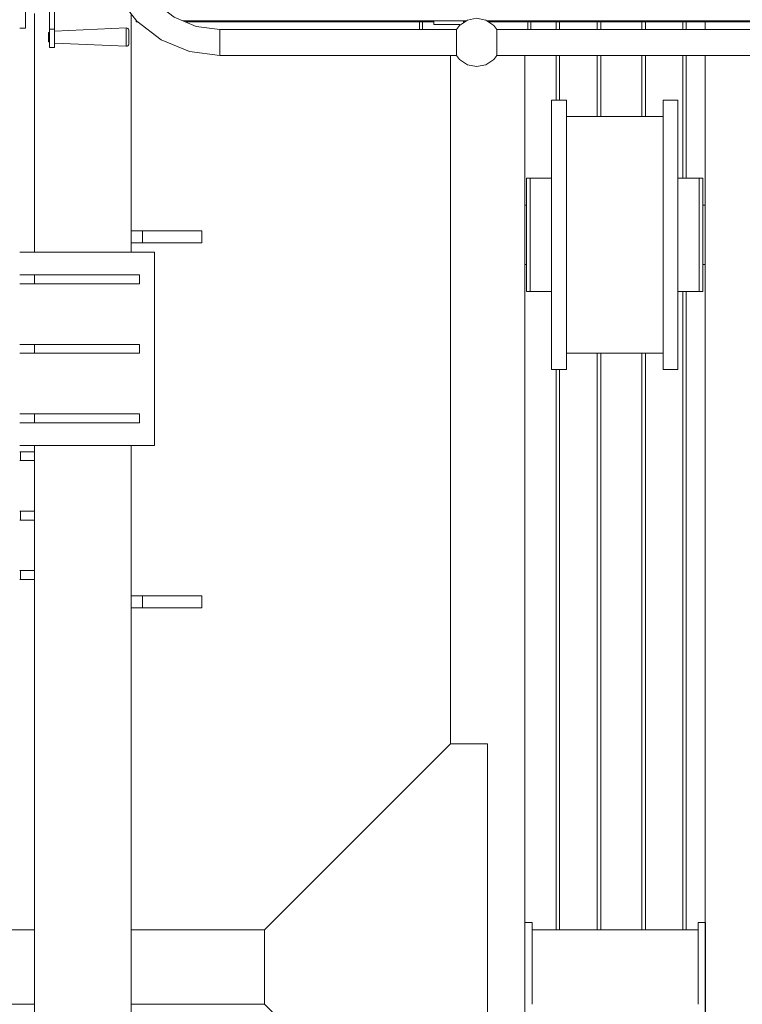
# Model space of a CAD drawing. Header units: millimetres. Extents: x 53746 to 116821, y -810352 to -765802.
# Tile 98 of 256: x 66080 to 67052, y -774552 to -773228. Entities that reach past the tile are written whole.
import ezdxf

# ---------------------------------------------------------------- set-up
doc = ezdxf.new("R2010")
doc.units = ezdxf.units.MM
doc.header["$MEASUREMENT"] = 0
for name, color, linetype, lineweight in [('Main Cradle Rails', 7, 'Continuous', 0), ('Side Cradle Stbd', 7, 'Continuous', 0), ('Side Cradle Tower', 7, 'Continuous', 0), ('Side Cradle Tower Platform', 7, 'Continuous', 0), ('Side Cradle Tower Rail Frame', 7, 'Continuous', 0), ('Side Slip Rails', 7, 'Continuous', 0)]:
    doc.layers.add(name, color=color, linetype=linetype, lineweight=lineweight)

# ---------------------------------------------------------------- blocks, each defined once
blk = doc.blocks.new('*U57')
at = {"layer": 'Side Cradle Stbd', "color": 7, "linetype": 'Continuous', "lineweight": 0}
for p, q in [((-18281.4, 14835.8), (-18281.4, 14845.8)), ((-18623.8, 14800.8), (-18623.8, 13874.7)), ((-18523.8, 14800.8), (-18523.8, 13589)), ((-18281.4, 13589), (-18281.4, 14800.8)), ((-18487.9, 14740.7), (-18487.9, 14726.9)), ((-18337.9, 14740.7), (-18337.9, 14726.9)), ((-18467.9, 14718.5), (-18337.9, 14718.5)), ((-18516.4, 14635.7), (-18516.4, 14629.9)), ((-18487.9, 14629.9), (-18487.9, 14635.7)), ((-18284.4, 14635.7), (-18284.4, 14629.9)), ((-18516.4, 14613.3), (-18516.4, 14629.9)), ((-18467.9, 14628.8), (-18467.9, 14559.5)), ((-18317.9, 14628.8), (-18317.9, 14559.5)), ((-18284.4, 14613.3), (-18284.4, 14629.9)), ((-18523.8, 14599.5), (-18521.4, 14599.5)), ((-18521.4, 14596.4), (-18521.4, 14599.5)), ((-18284.4, 14599.5), (-18281.4, 14599.5)), ((-18516.4, 14559.5), (-18516.4, 14530.3)), ((-18487.9, 14530.3), (-18487.9, 14527.2)), ((-18521.4, 14519.5), (-18523.8, 14519.5)), ((-18281.4, 14519.5), (-18284.4, 14519.5)), ((-18487.9, 14505.6), (-18487.9, 14503.5)), ((-18487.9, 14503.5), (-18487.9, 14490.1)), ((-18487.9, 14489.1), (-18487.9, 14488.3)), ((-18337.9, 14400.5), (-18467.9, 14400.5)), ((-18623.8, 13874.7), (-18873.8, 13624.7)), ((-18573.8, 13874.7), (-18623.8, 13874.7)), ((-18573.8, 13589), (-18573.8, 13874.7)), ((-18523.8, 13634.5), (-18513.8, 13634.5)), ((-18513.8, 13634.5), (-18513.8, 13624.5)), ((-18290.8, 13634.5), (-18280.8, 13634.5)), ((-18290.8, 13624.5), (-18290.8, 13634.5)), ((-18280.8, 13634.5), (-18280.8, 13589)), ((-19052.9, 13624.5), (-18873.8, 13624.5)), ((-18873.8, 13589), (-18873.8, 13624.7)), ((-18513.8, 13589), (-18513.8, 13624.5)), ((-18290.8, 13624.5), (-18513.8, 13624.5)), ((-18290.8, 13624.5), (-18290.8, 13589)), ((-18873.8, 13524.7), (-18873.8, 13589)), ((-18573.8, 13274.7), (-18573.8, 13589)), ((-18523.8, 13589), (-18523.8, 12074.5)), ((-18513.8, 13524.5), (-18513.8, 13589)), ((-18290.8, 13589), (-18290.8, 13524.5)), ((-18281.4, 12074.5), (-18281.4, 13589)), ((-18280.8, 13589), (-18280.8, 13584.5)), ((-18873.5, 13524.5), (-19052.9, 13524.5)), ((-18623.8, 13274.7), (-18873.8, 13524.7))]:
    blk.add_line(p, q, dxfattribs=at)
at = {"layer": 'Side Cradle Stbd', "color": 7, "linetype": 'Continuous', "lineweight": 0, "flags": 128}
for points in [[(-18487.9, 14740.7), (-18467.9, 14740.7), (-18467.9, 14740.7)], [(-18467.9, 14628.8), (-18467.9, 14687.6), (-18467.9, 14726.9), (-18467.9, 14740.7)], [(-18337.9, 14740.7), (-18317.9, 14740.7), (-18317.9, 14740.7)], [(-18317.9, 14628.8), (-18317.9, 14687.6), (-18317.9, 14726.9), (-18317.9, 14740.7)], [(-18467.9, 14378.3), (-18467.9, 14378.3), (-18487.9, 14378.3), (-18487.9, 14392.1), (-18487.9, 14431.3), (-18487.9, 14490.1), (-18487.9, 14559.5), (-18487.9, 14628.8), (-18487.9, 14687.6), (-18487.9, 14726.9)], [(-18317.9, 14378.3), (-18317.9, 14378.3), (-18337.9, 14378.3), (-18337.9, 14392.1), (-18337.9, 14431.3), (-18337.9, 14490.1), (-18337.9, 14559.5), (-18337.9, 14628.8), (-18337.9, 14687.6), (-18337.9, 14726.9)], [(-18516.4, 14635.7), (-18516.4, 14635.7), (-18521.4, 14635.7), (-18521.4, 14629.9), (-18521.4, 14613.3), (-18521.4, 14588.6), (-18521.4, 14559.5), (-18521.4, 14530.3), (-18521.4, 14505.6), (-18521.4, 14489.1), (-18521.4, 14483.3), (-18516.4, 14483.3), (-18516.4, 14483.3)], [(-18487.9, 14635.7), (-18516.4, 14635.7), (-18516.4, 14635.7)], [(-18289.4, 14635.7), (-18289.4, 14635.7), (-18317.9, 14635.7)], [(-18284.4, 14635.7), (-18284.4, 14635.7), (-18289.4, 14635.7), (-18289.4, 14629.9), (-18289.4, 14613.3), (-18289.4, 14588.6), (-18289.4, 14559.5), (-18289.4, 14559.5)], [(-18516.4, 14613.3), (-18516.4, 14588.6), (-18516.4, 14559.5), (-18516.4, 14530.3), (-18516.4, 14530.3)], [(-18284.4, 14613.3), (-18284.4, 14588.6), (-18284.4, 14559.5), (-18284.4, 14530.3), (-18284.4, 14505.6), (-18284.4, 14489.1), (-18284.4, 14483.3)], [(-18521.4, 14588.6), (-18521.4, 14594.9), (-18521.4, 14596.4)], [(-18521.4, 14587.7), (-18521.4, 14587.8), (-18521.4, 14588), (-18521.4, 14588.6)], [(-18289.4, 14588.6), (-18289.4, 14588.6), (-18289.4, 14559.5), (-18289.4, 14530.3)], [(-18467.9, 14378.3), (-18467.9, 14392.1), (-18467.9, 14431.3), (-18467.9, 14490.1), (-18467.9, 14559.5)], [(-18317.9, 14378.3), (-18317.9, 14392.1), (-18317.9, 14431.3), (-18317.9, 14490.1), (-18317.9, 14559.5)], [(-18521.4, 14530.3), (-18521.4, 14530.9), (-18521.4, 14530.9), (-18521.4, 14531.2), (-18521.4, 14531.2), (-18521.4, 14531.2), (-18521.4, 14542.8), (-18521.4, 14544.2), (-18521.4, 14544.2), (-18521.4, 14544.2), (-18521.4, 14544.2)], [(-18521.4, 14519.5), (-18521.4, 14519.5), (-18521.4, 14522), (-18521.4, 14522.5), (-18521.4, 14522.5), (-18521.4, 14522.5), (-18521.4, 14530.1), (-18521.4, 14530.3)], [(-18516.4, 14530.3), (-18516.4, 14530.3), (-18516.4, 14505.6)], [(-18289.4, 14530.3), (-18289.4, 14530.3), (-18289.4, 14505.6), (-18289.4, 14489.1), (-18289.4, 14483.3)], [(-18487.9, 14527.2), (-18487.9, 14505.6), (-18487.9, 14505.6)], [(-18516.4, 14505.6), (-18516.4, 14505.6), (-18516.4, 14489.1), (-18516.4, 14483.3), (-18487.9, 14483.3)], [(-18487.9, 14490.1), (-18487.9, 14489.1), (-18487.9, 14489.1)], [(-18487.9, 14488.3), (-18487.9, 14483.3), (-18487.9, 14483.3)], [(-18317.9, 14483.3), (-18289.4, 14483.3), (-18289.4, 14483.3)], [(-18289.4, 14483.3), (-18289.4, 14483.3), (-18284.4, 14483.3), (-18284.4, 14483.3)], [(-18280.8, 13584.5), (-18280.8, 13524.5), (-18280.8, 13434), (-18280.8, 13414.5)]]:
    blk.add_lwpolyline(points, dxfattribs=at)
at = {"layer": 'Side Cradle Tower', "color": 7, "linetype": 'Continuous', "lineweight": 0}
for p, q in [((-19162.7, 14836.3), (-19162.7, 14876.7)), ((-19156.3, 14876.7), (-19156.3, 14836.3)), ((-19194.9, 14837.3), (-19202.9, 14837.3)), ((-19162.7, 14831.1), (-19162.7, 14836.3)), ((-19156.3, 14836.3), (-19162.7, 14836.3)), ((-19156.3, 14831.1), (-19156.3, 14836.3)), ((-19059.6, 14837.6), (-19059.6, 14837.8)), ((-19164.3, 14821.8), (-19164.3, 14824)), ((-19056.3, 14823.2), (-19056.3, 14819.8)), ((-19162.7, 14811.6), (-19156.3, 14811.6)), ((-19021.7, 14536.2), (-19202.9, 14536.2)), ((-19182.9, 14505.7), (-19182.9, 14493.7)), ((-19041.7, 14505.7), (-19041.7, 14493.7)), ((-19182.9, 14412.2), (-19182.9, 14400.2)), ((-19041.7, 14412.2), (-19041.7, 14400.2)), ((-19182.9, 14318.7), (-19182.9, 14306.7)), ((-19041.7, 14318.7), (-19041.7, 14306.7)), ((-19021.7, 14276.2), (-19202.9, 14276.2)), ((-19201.8, 14255.8), (-19201.8, 14267.8)), ((-19201.8, 14175.8), (-19201.8, 14187.8)), ((-19201.8, 14095.8), (-19201.8, 14107.8))]:
    blk.add_line(p, q, dxfattribs=at)
at = {"layer": 'Side Cradle Tower', "color": 7, "linetype": 'Continuous', "lineweight": 0, "flags": 128}
for points in [[(-19194.9, 14917.3), (-19194.9, 14917.3), (-19194.9, 14895.9), (-19194.9, 14892.4), (-19194.9, 14887.1), (-19194.9, 14880.7), (-19194.9, 14873.9), (-19194.9, 14867.5), (-19194.9, 14862.2), (-19194.9, 14858.7), (-19194.9, 14837.3), (-19194.9, 14837.3)], [(-19156.3, 14833.5), (-19059.6, 14837.8), (-19058.4, 14837.6), (-19057.4, 14837), (-19056.7, 14836.2), (-19056.3, 14835.1), (-19056.3, 14835.1)], [(-19059.6, 14813.2), (-19059.6, 14814.9), (-19059.6, 14818.2), (-19059.6, 14822.6), (-19059.6, 14827.5), (-19059.6, 14832), (-19059.6, 14835.6), (-19059.6, 14837.6), (-19059.6, 14837.6)], [(-19056.3, 14823.2), (-19056.3, 14827), (-19056.3, 14830.6), (-19056.3, 14833.4), (-19056.3, 14834.9), (-19056.3, 14835.1), (-19056.3, 14835.1)], [(-19164.3, 14824), (-19164.3, 14826.5), (-19164.3, 14828.8), (-19164.3, 14830.6), (-19164.3, 14831.6), (-19164.3, 14831.7), (-19162.7, 14831.7)], [(-19162.7, 14819.2), (-19164.3, 14819.2), (-19164.3, 14820.1), (-19164.3, 14821.8)], [(-19162.7, 14811.6), (-19162.7, 14815), (-19162.7, 14819.8), (-19162.7, 14825.4), (-19162.7, 14831.1)], [(-19156.3, 14811.6), (-19156.3, 14815), (-19156.3, 14819.8), (-19156.3, 14825.4), (-19156.3, 14831.1)], [(-19056.3, 14815.9), (-19056.3, 14815.9), (-19056.7, 14814.8), (-19057.4, 14813.9), (-19058.4, 14813.3), (-19059.6, 14813.2), (-19156.3, 14817.4)], [(-19056.3, 14815.9), (-19056.3, 14815.9), (-19056.3, 14817.2), (-19056.3, 14819.8)], [(-19021.7, 14536.2), (-19021.7, 14536.2), (-19021.7, 14276.2), (-19021.7, 14276.2)], [(-19202.9, 14505.7), (-19182.9, 14505.7), (-19041.7, 14505.7), (-19041.7, 14505.7)], [(-19202.9, 14493.7), (-19182.9, 14493.7), (-19041.7, 14493.7), (-19041.7, 14493.7)], [(-19202.9, 14412.2), (-19182.9, 14412.2), (-19041.7, 14412.2), (-19041.7, 14412.2)], [(-19202.9, 14400.2), (-19182.9, 14400.2), (-19041.7, 14400.2), (-19041.7, 14400.2)], [(-19202.9, 14318.7), (-19182.9, 14318.7), (-19041.7, 14318.7), (-19041.7, 14318.7)], [(-19202.9, 14306.7), (-19182.9, 14306.7), (-19041.7, 14306.7), (-19041.7, 14306.7)], [(-19182.9, 14267.8), (-19201.8, 14267.8), (-19202.9, 14267.8)], [(-19182.9, 14255.8), (-19201.8, 14255.8), (-19202.9, 14255.8)], [(-19182.9, 14187.8), (-19201.8, 14187.8), (-19202.9, 14187.8)], [(-19182.9, 14175.8), (-19201.8, 14175.8), (-19202.9, 14175.8)], [(-19182.9, 14107.8), (-19201.8, 14107.8), (-19202.9, 14107.8)], [(-19182.9, 14095.8), (-19201.8, 14095.8), (-19202.9, 14095.8)]]:
    blk.add_lwpolyline(points, dxfattribs=at)
at = {"layer": 'Side Cradle Tower Platform', "color": 7, "linetype": 'Continuous', "lineweight": 0}
for p, q in [((-19046.4, 14848.4), (-19046.4, 14847.3)), ((-19046.4, 14847.3), (-19045.5, 14847.3)), ((-19046.4, 14847.3), (-19046.4, 14845.8)), ((-19046.4, 14845.8), (-19045.3, 14846.9)), ((-18983.3, 14847.3), (-18602.5, 14847.3)), ((-18646, 14842.3), (-18646, 14847.3)), ((-18606, 14847.3), (-18606, 14844.9)), ((-18574.5, 14847.3), (-17191.7, 14847.3)), ((-19046.4, 14845.8), (-19043.8, 14845.8)), ((-18979.7, 14845.8), (-18646, 14845.8)), ((-18933.9, 14835.8), (-18615.8, 14835.8)), ((-18933.9, 14834.4), (-18933.9, 14835.8)), ((-18665.5, 14845.8), (-18665.5, 14835.8)), ((-18661.5, 14845.8), (-18661.5, 14835.8)), ((-18646, 14842.3), (-18611, 14842.3)), ((-18611, 14842.3), (-18611, 14841.6)), ((-18606, 14845.8), (-18604.7, 14845.8)), ((-18572.3, 14845.8), (-17235.2, 14845.8)), ((-18561.2, 14835.8), (-17205, 14835.8)), ((-18519.5, 14835.8), (-18519.5, 14845.8)), ((-18515.5, 14845.8), (-18515.5, 14835.8)), ((-17205, 14800.8), (-18561.2, 14800.8))]:
    blk.add_line(p, q, dxfattribs=at)
at = {"layer": 'Side Cradle Tower Platform', "color": 7, "linetype": 'Continuous', "lineweight": 0, "flags": 128}
for points in [[(-18933.9, 14834.4), (-18933.9, 14830.6), (-18933.9, 14825), (-18933.9, 14818.3), (-18933.9, 14811.6), (-18933.9, 14805.9), (-18933.9, 14802.1), (-18933.9, 14800.8), (-18974.7, 14806.1), (-19012.6, 14821.9), (-19045.3, 14846.9), (-19070.3, 14879.5), (-19086, 14917.5), (-19091.4, 14958.3), (-19090.1, 14958.3), (-19086.3, 14958.3), (-19080.6, 14958.3), (-19073.9, 14958.3)], [(-19067.2, 14958.3), (-19061.5, 14958.3), (-19057.7, 14958.3), (-19056.4, 14958.3), (-19052.2, 14926.6), (-19040, 14897), (-19020.5, 14871.6), (-18995.1, 14852.2), (-18965.6, 14839.9), (-18933.9, 14835.8)], [(-18615.8, 14835.8), (-18611.5, 14841.2), (-18600.9, 14848.3), (-18588.5, 14850.8), (-18576, 14848.3), (-18565.5, 14841.2), (-18561.2, 14835.8)], [(-18615.8, 14800.8), (-18933.9, 14800.8), (-18933.9, 14802.1), (-18933.9, 14805.9), (-18933.9, 14811.6), (-18933.9, 14818.3), (-18933.9, 14825), (-18933.9, 14830.6), (-18933.9, 14834.4), (-18933.9, 14835.8)], [(-18615.8, 14800.8), (-18615.8, 14800.8), (-18615.8, 14800.9), (-18615.8, 14802), (-18615.7, 14802.1), (-18615.8, 14802.2), (-18615.8, 14802.4), (-18615.8, 14805.7), (-18615.6, 14805.9), (-18615.6, 14806), (-18615.7, 14806.4), (-18615.7, 14806.6), (-18615.8, 14806.9), (-18615.8, 14806.9), (-18615.8, 14811.6), (-18615.8, 14811.6), (-18615.8, 14812.2), (-18615.8, 14817.7), (-18615.8, 14818.3), (-18615.8, 14818.9), (-18615.8, 14824.3), (-18615.8, 14824.9), (-18615.8, 14825), (-18615.8, 14825.5), (-18615.8, 14829.6), (-18615.8, 14829.6), (-18615.7, 14829.9), (-18615.6, 14830.5), (-18615.6, 14830.6), (-18615.8, 14830.8), (-18615.8, 14831), (-18615.8, 14834.3), (-18615.7, 14834.4), (-18615.7, 14834.5), (-18615.7, 14835.6), (-18615.8, 14835.8), (-18615.8, 14835.8)], [(-18561.2, 14835.8), (-18561.2, 14835.8), (-18561.2, 14834.6), (-18561.2, 14834.6), (-18561.2, 14834.4), (-18561.2, 14834.3), (-18561.2, 14831), (-18561.2, 14830.8), (-18561.3, 14830.6), (-18561.3, 14830.5), (-18561.3, 14829.9), (-18561.2, 14829.6), (-18561.2, 14829.6), (-18561.2, 14825.6), (-18561.2, 14825), (-18561.2, 14824.9), (-18561.2, 14819), (-18561.2, 14818.8), (-18561.2, 14818.3), (-18561.2, 14812.3)], [(-18561.2, 14812.3), (-18561.2, 14812.2), (-18561.2, 14811.6), (-18561.2, 14811.6), (-18561.2, 14806.9), (-18561.2, 14806.9), (-18561.3, 14806.6), (-18561.3, 14806.5), (-18561.3, 14806), (-18561.3, 14805.9), (-18561.2, 14805.7), (-18561.2, 14802.5), (-18561.2, 14802.2), (-18561.2, 14802.1), (-18561.2, 14800.9), (-18561.2, 14800.9), (-18561.2, 14800.8), (-18561.2, 14800.8)], [(-18615.8, 14800.8), (-18611.5, 14795.3), (-18600.9, 14788.2), (-18588.5, 14785.8), (-18576, 14788.2), (-18565.5, 14795.3), (-18561.2, 14800.8)]]:
    blk.add_lwpolyline(points, dxfattribs=at)
at = {"layer": 'Side Cradle Tower Rail Frame', "color": 7, "linetype": 'Continuous', "lineweight": 0}
for p, q in [((-19182.9, 14857.2), (-19182.9, 14536.2)), ((-19052.9, 14536.2), (-19052.9, 14856.8)), ((-19052.9, 14564.9), (-19037.9, 14564.9)), ((-19037.9, 14564.9), (-18957.9, 14564.9)), ((-19037.9, 14548.9), (-19037.9, 14564.9)), ((-18957.9, 14548.9), (-18957.9, 14564.9)), ((-19037.9, 14548.9), (-19052.9, 14548.9)), ((-18957.9, 14548.9), (-19037.9, 14548.9)), ((-19182.9, 14276.2), (-19182.9, 13589)), ((-19052.9, 13589), (-19052.9, 14276.2)), ((-19052.9, 14073.7), (-19037.9, 14073.7)), ((-19037.9, 14073.7), (-18957.9, 14073.7)), ((-19037.9, 14057.7), (-19037.9, 14073.7)), ((-18957.9, 14057.7), (-18957.9, 14073.7)), ((-19037.9, 14057.7), (-19052.9, 14057.7)), ((-18957.9, 14057.7), (-19037.9, 14057.7)), ((-19217.9, 13624.5), (-19182.9, 13624.5)), ((-19182.9, 13589), (-19182.9, 11594.5)), ((-19052.9, 11594.5), (-19052.9, 13589)), ((-19182.9, 13524.5), (-19217.9, 13524.5))]:
    blk.add_line(p, q, dxfattribs=at)
at = {"layer": 'Side Slip Rails', "color": 7, "linetype": 'Continuous', "lineweight": 0}
for p, q in [((-18481.6, 14835.8), (-18481.6, 14845.8)), ((-18477, 14835.8), (-18477, 14845.8)), ((-18426.6, 14835.8), (-18426.6, 14845.8)), ((-18421.6, 14835.8), (-18421.6, 14845.8)), ((-18366.6, 14835.8), (-18366.6, 14845.8)), ((-18361.6, 14835.8), (-18361.6, 14845.8)), ((-18311.3, 14835.8), (-18311.3, 14845.8)), ((-18306.6, 14835.8), (-18306.6, 14845.8)), ((-18481.6, 14740.7), (-18481.6, 14800.8)), ((-18477, 14740.7), (-18477, 14800.8)), ((-18426.6, 14718.5), (-18426.6, 14800.8)), ((-18421.6, 14718.5), (-18421.6, 14800.8)), ((-18366.6, 14718.5), (-18366.6, 14800.8)), ((-18361.6, 14718.5), (-18361.6, 14800.8)), ((-18311.3, 14635.7), (-18311.3, 14800.8)), ((-18306.6, 14635.7), (-18306.6, 14800.8)), ((-18311.3, 13624.5), (-18311.3, 14483.3)), ((-18306.6, 13624.5), (-18306.6, 14483.3)), ((-18426.6, 13624.5), (-18426.6, 14400.5)), ((-18421.6, 13624.5), (-18421.6, 14400.5)), ((-18366.6, 13624.5), (-18366.6, 14400.5)), ((-18361.6, 13624.5), (-18361.6, 14400.5)), ((-18481.6, 13624.5), (-18481.6, 14378.3)), ((-18477, 13624.5), (-18477, 14378.3))]:
    blk.add_line(p, q, dxfattribs=at)

msp = doc.modelspace()

# ---------------------------------------------------------------- block references
at = {"layer": 'Main Cradle Rails', "color": 7, "linetype": 'Continuous', "lineweight": 0}
msp.add_blockref('*U57', (85283.05, -788076.95), dxfattribs=at)

doc.saveas('drawing.dxf')
